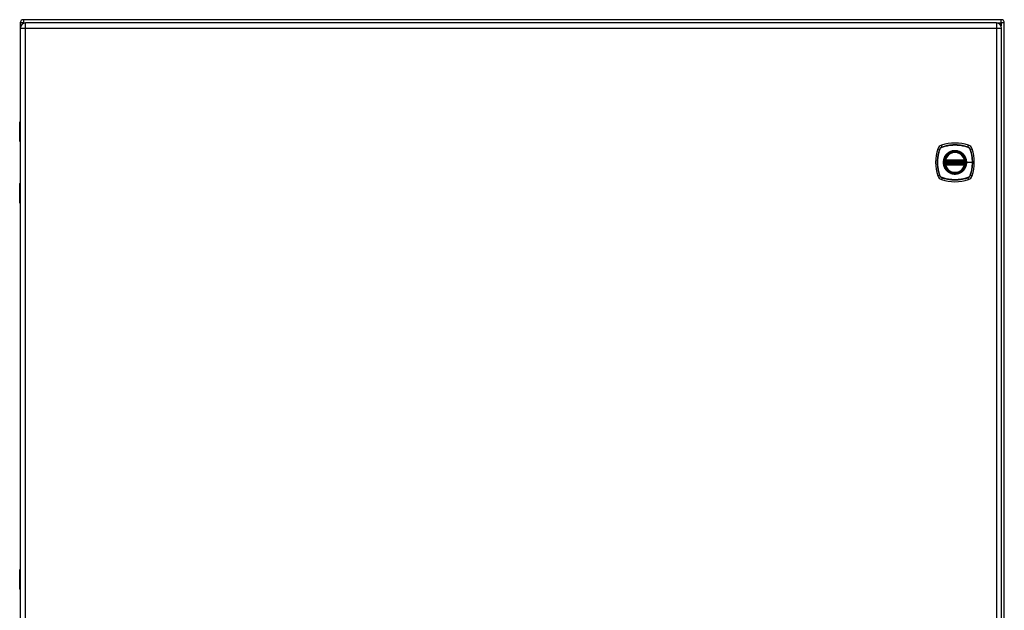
# Model space of a CAD drawing. Header units: inches. Extents: x 13 to 194, y 15 to 125.
# Tile 13 of 18: x 89 to 121, y 71 to 90. Entities that reach past the tile are written whole.
import ezdxf

# ---------------------------------------------------------------- set-up
doc = ezdxf.new("R2010")
doc.units = ezdxf.units.IN
doc.header["$LTSCALE"] = 12.41934
doc.header["$MEASUREMENT"] = 0
doc.layers.add('Visible Edges(ANSI)', color=7, linetype='Continuous', lineweight=25)
doc.layers.add('Visible Tangent Edges(ANSI)', color=7, linetype='Continuous', lineweight=25)

msp = doc.modelspace()

# ---------------------------------------------------------------- linework, layer by layer
at = {"layer": 'Visible Edges(ANSI)'}
for p, q in [((89.206, 89.789), (89.206, 86.603)), ((89.208, 89.618), (89.208, 51.931)), ((120.967, 89.894), (89.312, 89.894)), ((120.815, 89.789), (89.379, 89.789)), ((120.986, 51.931), (120.986, 89.618)), ((121.072, 51.761), (121.072, 89.789)), ((89.187, 85.961), (89.187, 86.582)), ((89.208, 85.944), (89.204, 85.944)), ((89.206, 85.944), (89.206, 84.606)), ((119.159, 85.317), (119.789, 85.317)), ((119.789, 85.233), (119.159, 85.233)), ((119.163, 85.338), (119.785, 85.338)), ((119.785, 85.212), (119.163, 85.212)), ((89.187, 83.968), (89.187, 84.589)), ((89.204, 84.606), (89.208, 84.606)), ((89.206, 83.947), (89.206, 72.102)), ((89.187, 71.461), (89.187, 72.082)), ((89.208, 71.444), (89.204, 71.444)), ((89.206, 71.444), (89.206, 70.106))]:
    msp.add_line(p, q, dxfattribs=at)
at = {"layer": 'Visible Edges(ANSI)', "flags": 128}
for points in [[(119.146, 85.332), (119.146, 85.332), (119.146, 85.331), (119.146, 85.331), (119.146, 85.331), (119.146, 85.33), (119.146, 85.33), (119.146, 85.329), (119.146, 85.328), (119.146, 85.327), (119.145, 85.326), (119.145, 85.325), (119.145, 85.324), (119.145, 85.323), (119.145, 85.321), (119.144, 85.32), (119.144, 85.319), (119.144, 85.317), (119.144, 85.315), (119.144, 85.314), (119.144, 85.312), (119.143, 85.311), (119.143, 85.309), (119.143, 85.307), (119.143, 85.306)], [(119.143, 85.245), (119.143, 85.243), (119.143, 85.241), (119.143, 85.24), (119.144, 85.238), (119.144, 85.236), (119.144, 85.235), (119.144, 85.233), (119.144, 85.232), (119.144, 85.23), (119.145, 85.229), (119.145, 85.228), (119.145, 85.226), (119.145, 85.225), (119.145, 85.224), (119.146, 85.223), (119.146, 85.222), (119.146, 85.221), (119.146, 85.221), (119.146, 85.22), (119.146, 85.22), (119.146, 85.219), (119.146, 85.219), (119.146, 85.219), (119.146, 85.219)], [(119.805, 85.306), (119.805, 85.307), (119.805, 85.309), (119.804, 85.311), (119.804, 85.312), (119.804, 85.314), (119.804, 85.315), (119.804, 85.317), (119.803, 85.319), (119.803, 85.32), (119.803, 85.321), (119.803, 85.323), (119.803, 85.324), (119.803, 85.325), (119.802, 85.326), (119.802, 85.327), (119.802, 85.328), (119.802, 85.329), (119.802, 85.33), (119.802, 85.33), (119.802, 85.331), (119.802, 85.331), (119.802, 85.331), (119.802, 85.332), (119.802, 85.332)], [(119.802, 85.219), (119.802, 85.219), (119.802, 85.219), (119.802, 85.219), (119.802, 85.22), (119.802, 85.22), (119.802, 85.221), (119.802, 85.221), (119.802, 85.222), (119.802, 85.223), (119.802, 85.224), (119.803, 85.225), (119.803, 85.226), (119.803, 85.228), (119.803, 85.229), (119.803, 85.23), (119.803, 85.232), (119.804, 85.233), (119.804, 85.235), (119.804, 85.236), (119.804, 85.238), (119.804, 85.24), (119.805, 85.241), (119.805, 85.243), (119.805, 85.245)]]:
    msp.add_lwpolyline(points, dxfattribs=at)
at = {"layer": 'Visible Edges(ANSI)'}
for radius in [0.34, 0.335]:
    msp.add_circle((119.474, 85.275), radius, dxfattribs=at)
for centre, radius, start, end in [((89.312, 89.789), 0.105, 90, 180), ((89.379, 89.618), 0.171, 90, 180), ((120.815, 89.618), 0.171, 0, 90), ((120.967, 89.789), 0.105, 0, 90), ((89.208, 86.582), 0.0209, 90.5386, 180), ((89.204, 85.961), 0.0167, 180, 270), ((119.097, 85.652), 0.188, 108.7722, 161.2278), ((119.474, 84.543), 1.359, 71.2278, 108.7722), ((119.851, 85.652), 0.188, 18.7722, 71.2278), ((120.206, 85.275), 1.359, 161.2278, 198.7722), ((119.474, 85.275), 0.332, 13.6344, 166.3656), ((118.742, 85.275), 1.359, 341.2278, 18.7722), ((119.474, 85.275), 0.332, 174.7499, 185.2501), ((119.474, 85.275), 0.332, 166.3656, 170.216), ((119.159, 85.329), 0.0125, 170.216, 270), ((119.159, 85.221), 0.0125, 90, 189.784), ((119.474, 85.275), 0.332, 189.784, 193.6344), ((119.163, 85.351), 0.0125, 166.3656, 270), ((119.163, 85.2), 0.0125, 90, 193.6344), ((119.474, 85.275), 0.332, 193.6344, 346.3656), ((119.785, 85.351), 0.0125, 270, 13.6344), ((119.785, 85.2), 0.0125, 346.3656, 90), ((119.789, 85.329), 0.0125, 270, 9.784), ((119.789, 85.221), 0.0125, 350.216, 90), ((119.474, 85.275), 0.332, 9.784, 13.6344), ((119.474, 85.275), 0.332, 346.3656, 350.216), ((119.474, 85.275), 0.332, 354.7499, 5.2501), ((119.097, 84.898), 0.188, 198.7722, 251.2278), ((119.851, 84.898), 0.188, 288.7722, 341.2278), ((89.204, 84.589), 0.0167, 90, 180), ((119.474, 86.007), 1.359, 251.2278, 288.7722), ((89.208, 83.968), 0.0209, 180, 269.4614), ((89.208, 72.082), 0.0209, 90.5386, 180), ((89.204, 71.461), 0.0167, 180, 270)]:
    msp.add_arc(centre, radius, start, end, dxfattribs=at)
at = {"layer": 'Visible Tangent Edges(ANSI)'}
for p, q in [((89.312, 89.789), (89.206, 89.789)), ((89.208, 89.618), (89.379, 89.618)), ((89.312, 89.894), (89.312, 89.789)), ((89.312, 89.789), (89.366, 89.789)), ((89.312, 89.775), (89.312, 89.789)), ((89.379, 89.618), (89.379, 89.789)), ((89.379, 89.618), (120.815, 89.618)), ((89.379, 51.931), (89.379, 89.618)), ((120.815, 89.789), (120.815, 89.618)), ((120.815, 89.618), (120.986, 89.618)), ((120.815, 89.618), (120.815, 51.931)), ((120.829, 89.789), (120.967, 89.789)), ((120.967, 89.789), (120.967, 89.894)), ((120.967, 89.789), (120.967, 89.698)), ((121.072, 89.789), (120.967, 89.789)), ((89.208, 86.582), (89.187, 86.582)), ((89.187, 85.961), (89.208, 85.961)), ((119.056, 85.772), (119.037, 85.83)), ((119.057, 85.77), (119.058, 85.77)), ((119.89, 85.77), (119.891, 85.77)), ((119.891, 85.772), (119.911, 85.83)), ((118.919, 85.712), (118.977, 85.693)), ((118.979, 85.691), (118.979, 85.692)), ((119.968, 85.692), (119.969, 85.691)), ((119.971, 85.693), (120.029, 85.712)), ((119.155, 85.304), (119.143, 85.306)), ((119.155, 85.246), (119.143, 85.245)), ((119.153, 85.331), (119.146, 85.332)), ((119.146, 85.219), (119.153, 85.22)), ((119.151, 85.353), (119.163, 85.351)), ((119.163, 85.2), (119.151, 85.197)), ((119.155, 85.304), (119.792, 85.304)), ((119.792, 85.246), (119.155, 85.246)), ((119.159, 85.317), (119.159, 85.328)), ((119.159, 85.223), (119.159, 85.233)), ((119.163, 85.338), (119.163, 85.351)), ((119.785, 85.351), (119.163, 85.351)), ((119.163, 85.327), (119.163, 85.338)), ((119.163, 85.327), (119.785, 85.327)), ((119.163, 85.212), (119.163, 85.223)), ((119.785, 85.223), (119.163, 85.223)), ((119.163, 85.2), (119.163, 85.212)), ((119.163, 85.2), (119.785, 85.2)), ((119.785, 85.351), (119.797, 85.353)), ((119.785, 85.351), (119.785, 85.338)), ((119.785, 85.338), (119.785, 85.327)), ((119.785, 85.223), (119.785, 85.212)), ((119.785, 85.212), (119.785, 85.2)), ((119.797, 85.197), (119.785, 85.2)), ((119.789, 85.328), (119.789, 85.317)), ((119.789, 85.233), (119.789, 85.223)), ((119.805, 85.306), (119.792, 85.304)), ((119.805, 85.245), (119.792, 85.246)), ((119.802, 85.332), (119.795, 85.331)), ((119.795, 85.22), (119.802, 85.219)), ((119.848, 85.275), (119.853, 85.275)), ((120.038, 85.275), (119.853, 85.275)), ((118.977, 84.858), (118.919, 84.838)), ((118.979, 84.858), (118.979, 84.859)), ((119.969, 84.859), (119.968, 84.858)), ((119.971, 84.858), (120.029, 84.838)), ((89.208, 84.589), (89.187, 84.589)), ((119.056, 84.778), (119.037, 84.72)), ((119.058, 84.78), (119.057, 84.781)), ((119.891, 84.781), (119.89, 84.78)), ((119.891, 84.778), (119.911, 84.72)), ((89.187, 83.968), (89.208, 83.968)), ((89.208, 72.082), (89.187, 72.082)), ((89.187, 71.461), (89.208, 71.461))]:
    msp.add_line(p, q, dxfattribs=at)
at = {"layer": 'Visible Tangent Edges(ANSI)', "flags": 128}
for points in [[(89.208, 86.353), (89.206, 86.353), (89.205, 86.351), (89.203, 86.35), (89.202, 86.348), (89.201, 86.345), (89.199, 86.342), (89.199, 86.339), (89.198, 86.336), (89.197, 86.332), (89.197, 86.328), (89.197, 86.325), (89.197, 86.321), (89.197, 86.317), (89.197, 86.313), (89.197, 86.309), (89.198, 86.305), (89.199, 86.302), (89.199, 86.299), (89.201, 86.296), (89.202, 86.293), (89.203, 86.291), (89.205, 86.29), (89.206, 86.289), (89.208, 86.288)], [(89.208, 86.309), (89.208, 86.31), (89.208, 86.31), (89.207, 86.311), (89.207, 86.312), (89.207, 86.313), (89.207, 86.314), (89.207, 86.315), (89.207, 86.316), (89.207, 86.317), (89.207, 86.318), (89.207, 86.32), (89.207, 86.321), (89.207, 86.322), (89.207, 86.323), (89.207, 86.324), (89.207, 86.325), (89.207, 86.326), (89.207, 86.327), (89.207, 86.328), (89.207, 86.329), (89.207, 86.33), (89.208, 86.331), (89.208, 86.332), (89.208, 86.333)], [(119.056, 85.772), (119.052, 85.77), (119.047, 85.768), (119.043, 85.766), (119.039, 85.764), (119.034, 85.762), (119.03, 85.759), (119.026, 85.757), (119.022, 85.754), (119.018, 85.751), (119.015, 85.748), (119.011, 85.745), (119.007, 85.742), (119.004, 85.738), (119.001, 85.734), (118.998, 85.731), (118.995, 85.727), (118.992, 85.723), (118.99, 85.719), (118.987, 85.715), (118.985, 85.71), (118.983, 85.706), (118.981, 85.702), (118.979, 85.697), (118.977, 85.693)], [(118.979, 85.692), (118.981, 85.696), (118.983, 85.701), (118.985, 85.705), (118.987, 85.709), (118.989, 85.713), (118.992, 85.718), (118.994, 85.721), (118.997, 85.725), (119, 85.729), (119.003, 85.733), (119.006, 85.736), (119.009, 85.74), (119.013, 85.743), (119.016, 85.746), (119.02, 85.749), (119.024, 85.752), (119.028, 85.755), (119.031, 85.757), (119.036, 85.76), (119.04, 85.762), (119.044, 85.764), (119.048, 85.766), (119.053, 85.768), (119.057, 85.77)], [(119.891, 85.772), (119.858, 85.783), (119.824, 85.793), (119.789, 85.802), (119.755, 85.81), (119.72, 85.817), (119.685, 85.823), (119.65, 85.828), (119.615, 85.833), (119.579, 85.836), (119.544, 85.838), (119.508, 85.84), (119.473, 85.84), (119.438, 85.84), (119.402, 85.838), (119.367, 85.836), (119.332, 85.833), (119.297, 85.828), (119.262, 85.823), (119.227, 85.817), (119.192, 85.81), (119.158, 85.802), (119.124, 85.793), (119.09, 85.783), (119.056, 85.772)], [(119.058, 85.77), (119.091, 85.781), (119.125, 85.791), (119.159, 85.8), (119.193, 85.808), (119.228, 85.815), (119.262, 85.821), (119.297, 85.827), (119.332, 85.831), (119.367, 85.835), (119.403, 85.837), (119.438, 85.838), (119.473, 85.839), (119.508, 85.838), (119.544, 85.837), (119.579, 85.835), (119.614, 85.831), (119.649, 85.827), (119.685, 85.822), (119.719, 85.815), (119.754, 85.808), (119.789, 85.8), (119.823, 85.791), (119.857, 85.781), (119.89, 85.77)], [(119.971, 85.693), (119.969, 85.697), (119.967, 85.702), (119.965, 85.706), (119.963, 85.71), (119.961, 85.715), (119.958, 85.719), (119.956, 85.723), (119.953, 85.727), (119.95, 85.731), (119.947, 85.734), (119.944, 85.738), (119.94, 85.742), (119.937, 85.745), (119.933, 85.748), (119.929, 85.751), (119.926, 85.754), (119.922, 85.757), (119.918, 85.759), (119.913, 85.762), (119.909, 85.764), (119.905, 85.766), (119.9, 85.768), (119.896, 85.77), (119.891, 85.772)], [(119.891, 85.77), (119.895, 85.768), (119.9, 85.766), (119.904, 85.764), (119.908, 85.762), (119.912, 85.76), (119.916, 85.757), (119.92, 85.755), (119.924, 85.752), (119.928, 85.749), (119.932, 85.746), (119.935, 85.743), (119.938, 85.74), (119.942, 85.736), (119.945, 85.733), (119.948, 85.729), (119.951, 85.725), (119.954, 85.721), (119.956, 85.718), (119.959, 85.713), (119.961, 85.709), (119.963, 85.705), (119.965, 85.701), (119.967, 85.696), (119.968, 85.692)], [(118.977, 85.693), (118.966, 85.659), (118.956, 85.625), (118.947, 85.591), (118.939, 85.556), (118.932, 85.521), (118.926, 85.486), (118.921, 85.451), (118.916, 85.416), (118.913, 85.38), (118.911, 85.345), (118.909, 85.31), (118.909, 85.274), (118.909, 85.239), (118.911, 85.204), (118.913, 85.168), (118.916, 85.133), (118.921, 85.098), (118.926, 85.063), (118.932, 85.028), (118.939, 84.994), (118.947, 84.959), (118.956, 84.925), (118.966, 84.891), (118.977, 84.858)], [(118.979, 84.859), (118.968, 84.892), (118.958, 84.926), (118.949, 84.96), (118.941, 84.994), (118.934, 85.029), (118.928, 85.064), (118.922, 85.098), (118.918, 85.133), (118.914, 85.169), (118.912, 85.204), (118.911, 85.239), (118.91, 85.274), (118.911, 85.31), (118.912, 85.345), (118.914, 85.38), (118.918, 85.416), (118.922, 85.451), (118.927, 85.486), (118.934, 85.521), (118.941, 85.555), (118.949, 85.59), (118.958, 85.624), (118.968, 85.658), (118.979, 85.691)], [(119.182, 85.517), (119.169, 85.5), (119.156, 85.482), (119.145, 85.463), (119.135, 85.444), (119.125, 85.424), (119.117, 85.404), (119.111, 85.383), (119.105, 85.362), (119.1, 85.34), (119.097, 85.319), (119.095, 85.297), (119.095, 85.275), (119.095, 85.253), (119.097, 85.231), (119.101, 85.21), (119.105, 85.188), (119.111, 85.167), (119.117, 85.146), (119.126, 85.126), (119.135, 85.106), (119.145, 85.087), (119.156, 85.068), (119.169, 85.051), (119.182, 85.033)], [(119.848, 85.275), (119.835, 85.178), (119.798, 85.088), (119.738, 85.01), (119.661, 84.951), (119.571, 84.914), (119.473, 84.901), (119.377, 84.914), (119.286, 84.951), (119.209, 85.011), (119.15, 85.088), (119.113, 85.178), (119.1, 85.275), (119.113, 85.372), (119.15, 85.463), (119.209, 85.54), (119.287, 85.599), (119.377, 85.636), (119.474, 85.649), (119.571, 85.636), (119.661, 85.599), (119.739, 85.54), (119.798, 85.462), (119.835, 85.372), (119.848, 85.275)], [(119.232, 85.567), (119.23, 85.565), (119.228, 85.563), (119.225, 85.561), (119.223, 85.559), (119.221, 85.557), (119.219, 85.555), (119.217, 85.553), (119.215, 85.551), (119.212, 85.549), (119.21, 85.547), (119.208, 85.545), (119.206, 85.543), (119.204, 85.541), (119.202, 85.539), (119.2, 85.537), (119.198, 85.534), (119.196, 85.532), (119.194, 85.53), (119.192, 85.528), (119.19, 85.526), (119.188, 85.524), (119.186, 85.521), (119.184, 85.519), (119.182, 85.517)], [(119.716, 85.567), (119.698, 85.58), (119.681, 85.593), (119.662, 85.604), (119.643, 85.614), (119.623, 85.624), (119.602, 85.632), (119.582, 85.638), (119.561, 85.644), (119.539, 85.648), (119.518, 85.652), (119.496, 85.654), (119.474, 85.654), (119.452, 85.654), (119.43, 85.652), (119.408, 85.648), (119.387, 85.644), (119.366, 85.638), (119.345, 85.632), (119.325, 85.623), (119.305, 85.614), (119.286, 85.604), (119.267, 85.593), (119.249, 85.58), (119.232, 85.567)], [(119.766, 85.517), (119.764, 85.519), (119.762, 85.521), (119.76, 85.524), (119.758, 85.526), (119.756, 85.528), (119.754, 85.53), (119.752, 85.532), (119.75, 85.534), (119.748, 85.537), (119.746, 85.539), (119.744, 85.541), (119.742, 85.543), (119.74, 85.545), (119.738, 85.547), (119.735, 85.549), (119.733, 85.551), (119.731, 85.553), (119.729, 85.555), (119.727, 85.557), (119.725, 85.559), (119.722, 85.561), (119.72, 85.563), (119.718, 85.565), (119.716, 85.567)], [(119.853, 85.275), (119.853, 85.286), (119.852, 85.297), (119.852, 85.308), (119.85, 85.319), (119.849, 85.33), (119.847, 85.34), (119.845, 85.351), (119.843, 85.362), (119.84, 85.372), (119.837, 85.383), (119.834, 85.393), (119.83, 85.404), (119.827, 85.414), (119.822, 85.424), (119.818, 85.434), (119.813, 85.444), (119.808, 85.454), (119.803, 85.463), (119.797, 85.473), (119.791, 85.482), (119.785, 85.491), (119.779, 85.5), (119.772, 85.508), (119.766, 85.517)], [(119.969, 85.691), (119.974, 85.675), (119.979, 85.658), (119.985, 85.641), (119.989, 85.624), (119.994, 85.607), (119.999, 85.59), (120.003, 85.573), (120.007, 85.556), (120.01, 85.538), (120.014, 85.521), (120.017, 85.504), (120.02, 85.486), (120.023, 85.469), (120.026, 85.451), (120.028, 85.434), (120.03, 85.416), (120.032, 85.399), (120.033, 85.381), (120.035, 85.363), (120.036, 85.346), (120.037, 85.328), (120.037, 85.31), (120.038, 85.293), (120.038, 85.275)], [(119.971, 84.858), (119.981, 84.891), (119.991, 84.925), (120, 84.959), (120.009, 84.994), (120.016, 85.029), (120.022, 85.064), (120.027, 85.099), (120.032, 85.134), (120.035, 85.17), (120.037, 85.205), (120.039, 85.24), (120.039, 85.276), (120.039, 85.311), (120.037, 85.346), (120.035, 85.382), (120.031, 85.417), (120.027, 85.452), (120.022, 85.487), (120.016, 85.522), (120.008, 85.557), (120, 85.591), (119.991, 85.625), (119.981, 85.659), (119.971, 85.693)], [(119.151, 85.353), (119.151, 85.352), (119.15, 85.351), (119.15, 85.35), (119.15, 85.349), (119.15, 85.348), (119.15, 85.347), (119.15, 85.346), (119.15, 85.345), (119.15, 85.344), (119.15, 85.343), (119.15, 85.342), (119.15, 85.341), (119.15, 85.34), (119.15, 85.339), (119.15, 85.338), (119.15, 85.338), (119.15, 85.337), (119.151, 85.336), (119.151, 85.335), (119.151, 85.334), (119.151, 85.333), (119.152, 85.332), (119.152, 85.331), (119.153, 85.331)], [(119.153, 85.22), (119.152, 85.219), (119.152, 85.218), (119.151, 85.217), (119.151, 85.216), (119.151, 85.216), (119.151, 85.215), (119.15, 85.214), (119.15, 85.213), (119.15, 85.212), (119.15, 85.211), (119.15, 85.21), (119.15, 85.209), (119.15, 85.208), (119.15, 85.207), (119.15, 85.206), (119.15, 85.205), (119.15, 85.204), (119.15, 85.203), (119.15, 85.202), (119.15, 85.201), (119.15, 85.2), (119.15, 85.199), (119.151, 85.198), (119.151, 85.197)], [(119.153, 85.331), (119.153, 85.33), (119.153, 85.33), (119.153, 85.33), (119.153, 85.33), (119.154, 85.33), (119.154, 85.33), (119.154, 85.329), (119.154, 85.329), (119.155, 85.329), (119.155, 85.329), (119.155, 85.329), (119.155, 85.329), (119.156, 85.329), (119.156, 85.328), (119.156, 85.328), (119.156, 85.328), (119.157, 85.328), (119.157, 85.328), (119.157, 85.328), (119.158, 85.328), (119.158, 85.328), (119.158, 85.328), (119.158, 85.328), (119.159, 85.328)], [(119.159, 85.223), (119.158, 85.223), (119.158, 85.222), (119.158, 85.222), (119.158, 85.222), (119.157, 85.222), (119.157, 85.222), (119.157, 85.222), (119.156, 85.222), (119.156, 85.222), (119.156, 85.222), (119.156, 85.222), (119.155, 85.222), (119.155, 85.221), (119.155, 85.221), (119.155, 85.221), (119.154, 85.221), (119.154, 85.221), (119.154, 85.221), (119.154, 85.221), (119.153, 85.22), (119.153, 85.22), (119.153, 85.22), (119.153, 85.22), (119.153, 85.22)], [(119.155, 85.304), (119.155, 85.305), (119.156, 85.306), (119.156, 85.307), (119.156, 85.308), (119.156, 85.308), (119.156, 85.309), (119.157, 85.31), (119.157, 85.311), (119.157, 85.311), (119.157, 85.312), (119.157, 85.313), (119.157, 85.313), (119.158, 85.314), (119.158, 85.314), (119.158, 85.315), (119.158, 85.315), (119.158, 85.316), (119.158, 85.316), (119.158, 85.316), (119.158, 85.316), (119.159, 85.317), (119.159, 85.317), (119.159, 85.317), (119.159, 85.317)], [(119.159, 85.233), (119.159, 85.233), (119.159, 85.233), (119.159, 85.234), (119.158, 85.234), (119.158, 85.234), (119.158, 85.234), (119.158, 85.235), (119.158, 85.235), (119.158, 85.235), (119.158, 85.236), (119.158, 85.236), (119.157, 85.237), (119.157, 85.238), (119.157, 85.238), (119.157, 85.239), (119.157, 85.24), (119.157, 85.24), (119.156, 85.241), (119.156, 85.242), (119.156, 85.243), (119.156, 85.243), (119.156, 85.244), (119.155, 85.245), (119.155, 85.246)], [(119.159, 85.328), (119.159, 85.328), (119.159, 85.328), (119.159, 85.328), (119.159, 85.328), (119.16, 85.328), (119.16, 85.328), (119.16, 85.328), (119.16, 85.328), (119.16, 85.328), (119.16, 85.328), (119.161, 85.328), (119.161, 85.327), (119.161, 85.327), (119.161, 85.327), (119.161, 85.327), (119.162, 85.327), (119.162, 85.327), (119.162, 85.327), (119.162, 85.327), (119.162, 85.327), (119.162, 85.327), (119.163, 85.327), (119.163, 85.327), (119.163, 85.327)], [(119.163, 85.223), (119.163, 85.223), (119.163, 85.223), (119.162, 85.223), (119.162, 85.223), (119.162, 85.223), (119.162, 85.223), (119.162, 85.223), (119.162, 85.223), (119.161, 85.223), (119.161, 85.223), (119.161, 85.223), (119.161, 85.223), (119.161, 85.223), (119.16, 85.223), (119.16, 85.223), (119.16, 85.223), (119.16, 85.223), (119.16, 85.223), (119.16, 85.223), (119.159, 85.223), (119.159, 85.223), (119.159, 85.223), (119.159, 85.223), (119.159, 85.223)], [(119.766, 85.033), (119.772, 85.042), (119.779, 85.051), (119.785, 85.06), (119.792, 85.069), (119.797, 85.078), (119.803, 85.087), (119.808, 85.097), (119.813, 85.107), (119.818, 85.116), (119.822, 85.126), (119.827, 85.136), (119.83, 85.147), (119.834, 85.157), (119.837, 85.167), (119.84, 85.178), (119.843, 85.188), (119.845, 85.199), (119.847, 85.21), (119.849, 85.221), (119.85, 85.232), (119.852, 85.242), (119.852, 85.253), (119.853, 85.264), (119.853, 85.275)], [(119.785, 85.327), (119.785, 85.327), (119.785, 85.327), (119.785, 85.327), (119.786, 85.327), (119.786, 85.327), (119.786, 85.327), (119.786, 85.327), (119.786, 85.327), (119.786, 85.327), (119.787, 85.327), (119.787, 85.327), (119.787, 85.327), (119.787, 85.328), (119.787, 85.328), (119.788, 85.328), (119.788, 85.328), (119.788, 85.328), (119.788, 85.328), (119.788, 85.328), (119.788, 85.328), (119.789, 85.328), (119.789, 85.328), (119.789, 85.328), (119.789, 85.328)], [(119.789, 85.223), (119.789, 85.223), (119.789, 85.223), (119.789, 85.223), (119.788, 85.223), (119.788, 85.223), (119.788, 85.223), (119.788, 85.223), (119.788, 85.223), (119.788, 85.223), (119.787, 85.223), (119.787, 85.223), (119.787, 85.223), (119.787, 85.223), (119.787, 85.223), (119.786, 85.223), (119.786, 85.223), (119.786, 85.223), (119.786, 85.223), (119.786, 85.223), (119.786, 85.223), (119.785, 85.223), (119.785, 85.223), (119.785, 85.223), (119.785, 85.223)], [(119.789, 85.328), (119.789, 85.328), (119.79, 85.328), (119.79, 85.328), (119.79, 85.328), (119.791, 85.328), (119.791, 85.328), (119.791, 85.328), (119.791, 85.328), (119.792, 85.328), (119.792, 85.328), (119.792, 85.329), (119.792, 85.329), (119.793, 85.329), (119.793, 85.329), (119.793, 85.329), (119.793, 85.329), (119.794, 85.329), (119.794, 85.33), (119.794, 85.33), (119.794, 85.33), (119.795, 85.33), (119.795, 85.33), (119.795, 85.33), (119.795, 85.331)], [(119.789, 85.317), (119.789, 85.317), (119.789, 85.317), (119.789, 85.317), (119.789, 85.316), (119.789, 85.316), (119.789, 85.316), (119.79, 85.316), (119.79, 85.315), (119.79, 85.315), (119.79, 85.314), (119.79, 85.314), (119.79, 85.313), (119.791, 85.313), (119.791, 85.312), (119.791, 85.311), (119.791, 85.311), (119.791, 85.31), (119.791, 85.309), (119.792, 85.308), (119.792, 85.308), (119.792, 85.307), (119.792, 85.306), (119.792, 85.305), (119.792, 85.304)], [(119.792, 85.246), (119.792, 85.245), (119.792, 85.244), (119.792, 85.243), (119.792, 85.243), (119.792, 85.242), (119.791, 85.241), (119.791, 85.24), (119.791, 85.24), (119.791, 85.239), (119.791, 85.238), (119.791, 85.238), (119.79, 85.237), (119.79, 85.236), (119.79, 85.236), (119.79, 85.235), (119.79, 85.235), (119.79, 85.235), (119.789, 85.234), (119.789, 85.234), (119.789, 85.234), (119.789, 85.234), (119.789, 85.233), (119.789, 85.233), (119.789, 85.233)], [(119.795, 85.22), (119.795, 85.22), (119.795, 85.22), (119.795, 85.22), (119.794, 85.22), (119.794, 85.221), (119.794, 85.221), (119.794, 85.221), (119.793, 85.221), (119.793, 85.221), (119.793, 85.221), (119.793, 85.221), (119.792, 85.222), (119.792, 85.222), (119.792, 85.222), (119.792, 85.222), (119.791, 85.222), (119.791, 85.222), (119.791, 85.222), (119.791, 85.222), (119.79, 85.222), (119.79, 85.222), (119.79, 85.222), (119.789, 85.223), (119.789, 85.223)], [(119.795, 85.331), (119.796, 85.331), (119.796, 85.332), (119.796, 85.333), (119.797, 85.334), (119.797, 85.335), (119.797, 85.336), (119.797, 85.337), (119.798, 85.338), (119.798, 85.338), (119.798, 85.339), (119.798, 85.34), (119.798, 85.341), (119.798, 85.342), (119.798, 85.343), (119.798, 85.344), (119.798, 85.345), (119.798, 85.346), (119.798, 85.347), (119.798, 85.348), (119.798, 85.349), (119.798, 85.35), (119.797, 85.351), (119.797, 85.352), (119.797, 85.353)], [(119.797, 85.197), (119.797, 85.198), (119.797, 85.199), (119.798, 85.2), (119.798, 85.201), (119.798, 85.202), (119.798, 85.203), (119.798, 85.204), (119.798, 85.205), (119.798, 85.206), (119.798, 85.207), (119.798, 85.208), (119.798, 85.209), (119.798, 85.21), (119.798, 85.211), (119.798, 85.212), (119.798, 85.213), (119.797, 85.214), (119.797, 85.215), (119.797, 85.216), (119.797, 85.216), (119.796, 85.217), (119.796, 85.218), (119.796, 85.219), (119.795, 85.22)], [(120.038, 85.275), (120.038, 85.258), (120.037, 85.24), (120.037, 85.222), (120.036, 85.205), (120.035, 85.187), (120.033, 85.169), (120.032, 85.152), (120.03, 85.134), (120.028, 85.117), (120.026, 85.099), (120.023, 85.082), (120.02, 85.064), (120.017, 85.047), (120.014, 85.029), (120.01, 85.012), (120.007, 84.995), (120.003, 84.977), (119.999, 84.96), (119.994, 84.943), (119.989, 84.926), (119.985, 84.909), (119.979, 84.892), (119.974, 84.876), (119.969, 84.859)], [(118.977, 84.858), (118.979, 84.853), (118.981, 84.849), (118.983, 84.844), (118.985, 84.84), (118.987, 84.836), (118.99, 84.831), (118.992, 84.827), (118.995, 84.823), (118.998, 84.82), (119.001, 84.816), (119.004, 84.812), (119.007, 84.809), (119.011, 84.805), (119.015, 84.802), (119.018, 84.799), (119.022, 84.796), (119.026, 84.793), (119.03, 84.791), (119.034, 84.788), (119.039, 84.786), (119.043, 84.784), (119.047, 84.782), (119.052, 84.78), (119.056, 84.778)], [(119.057, 84.781), (119.053, 84.782), (119.048, 84.784), (119.044, 84.786), (119.04, 84.788), (119.036, 84.79), (119.031, 84.793), (119.028, 84.795), (119.024, 84.798), (119.02, 84.801), (119.016, 84.804), (119.013, 84.807), (119.009, 84.811), (119.006, 84.814), (119.003, 84.817), (119, 84.821), (118.997, 84.825), (118.994, 84.829), (118.992, 84.833), (118.989, 84.837), (118.987, 84.841), (118.985, 84.845), (118.983, 84.849), (118.981, 84.854), (118.979, 84.858)], [(119.182, 85.033), (119.184, 85.031), (119.186, 85.029), (119.188, 85.027), (119.19, 85.024), (119.192, 85.022), (119.194, 85.02), (119.196, 85.018), (119.198, 85.016), (119.2, 85.014), (119.202, 85.011), (119.204, 85.009), (119.206, 85.007), (119.208, 85.005), (119.21, 85.003), (119.212, 85.001), (119.214, 84.999), (119.217, 84.997), (119.219, 84.995), (119.221, 84.993), (119.223, 84.991), (119.225, 84.989), (119.228, 84.987), (119.23, 84.985), (119.232, 84.983)], [(119.232, 84.983), (119.249, 84.97), (119.267, 84.958), (119.286, 84.946), (119.305, 84.936), (119.325, 84.927), (119.345, 84.919), (119.366, 84.912), (119.387, 84.906), (119.409, 84.902), (119.43, 84.899), (119.452, 84.897), (119.474, 84.896), (119.496, 84.897), (119.518, 84.899), (119.539, 84.902), (119.561, 84.906), (119.582, 84.912), (119.603, 84.919), (119.623, 84.927), (119.643, 84.936), (119.662, 84.946), (119.681, 84.958), (119.699, 84.97), (119.716, 84.983)], [(119.716, 84.983), (119.718, 84.985), (119.72, 84.987), (119.722, 84.989), (119.725, 84.991), (119.727, 84.993), (119.729, 84.995), (119.731, 84.997), (119.733, 84.999), (119.735, 85.001), (119.738, 85.003), (119.74, 85.005), (119.742, 85.007), (119.744, 85.009), (119.746, 85.011), (119.748, 85.014), (119.75, 85.016), (119.752, 85.018), (119.754, 85.02), (119.756, 85.022), (119.758, 85.024), (119.76, 85.027), (119.762, 85.029), (119.764, 85.031), (119.766, 85.033)], [(119.968, 84.858), (119.967, 84.854), (119.965, 84.849), (119.963, 84.845), (119.961, 84.841), (119.959, 84.837), (119.956, 84.833), (119.954, 84.829), (119.951, 84.825), (119.948, 84.821), (119.945, 84.817), (119.942, 84.814), (119.938, 84.811), (119.935, 84.807), (119.932, 84.804), (119.928, 84.801), (119.924, 84.798), (119.92, 84.795), (119.916, 84.793), (119.912, 84.79), (119.908, 84.788), (119.904, 84.786), (119.9, 84.784), (119.895, 84.782), (119.891, 84.781)], [(119.891, 84.778), (119.896, 84.78), (119.9, 84.782), (119.905, 84.784), (119.909, 84.786), (119.913, 84.788), (119.918, 84.791), (119.922, 84.793), (119.926, 84.796), (119.929, 84.799), (119.933, 84.802), (119.937, 84.805), (119.94, 84.809), (119.944, 84.812), (119.947, 84.816), (119.95, 84.82), (119.953, 84.823), (119.956, 84.827), (119.958, 84.831), (119.961, 84.836), (119.963, 84.84), (119.965, 84.844), (119.967, 84.849), (119.969, 84.853), (119.971, 84.858)], [(119.056, 84.778), (119.09, 84.768), (119.124, 84.758), (119.158, 84.749), (119.193, 84.74), (119.228, 84.733), (119.263, 84.727), (119.298, 84.722), (119.333, 84.717), (119.369, 84.714), (119.404, 84.712), (119.439, 84.71), (119.475, 84.71), (119.51, 84.71), (119.545, 84.712), (119.581, 84.714), (119.616, 84.718), (119.651, 84.722), (119.686, 84.727), (119.721, 84.733), (119.755, 84.741), (119.79, 84.749), (119.824, 84.758), (119.858, 84.768), (119.891, 84.778)], [(119.89, 84.78), (119.857, 84.77), (119.823, 84.76), (119.789, 84.75), (119.755, 84.742), (119.72, 84.735), (119.685, 84.729), (119.651, 84.723), (119.616, 84.719), (119.58, 84.716), (119.545, 84.713), (119.51, 84.712), (119.475, 84.711), (119.439, 84.712), (119.404, 84.713), (119.369, 84.716), (119.333, 84.719), (119.298, 84.723), (119.263, 84.729), (119.228, 84.735), (119.194, 84.742), (119.159, 84.75), (119.125, 84.76), (119.091, 84.77), (119.058, 84.78)], [(89.208, 84.263), (89.206, 84.262), (89.205, 84.26), (89.203, 84.259), (89.202, 84.257), (89.201, 84.254), (89.199, 84.252), (89.199, 84.248), (89.198, 84.245), (89.197, 84.241), (89.197, 84.238), (89.197, 84.234), (89.197, 84.23), (89.197, 84.226), (89.197, 84.222), (89.197, 84.218), (89.198, 84.214), (89.199, 84.211), (89.199, 84.208), (89.201, 84.205), (89.202, 84.203), (89.203, 84.201), (89.205, 84.199), (89.206, 84.198), (89.208, 84.197)], [(89.208, 84.218), (89.208, 84.219), (89.208, 84.22), (89.207, 84.22), (89.207, 84.221), (89.207, 84.222), (89.207, 84.223), (89.207, 84.224), (89.207, 84.225), (89.207, 84.227), (89.207, 84.228), (89.207, 84.229), (89.207, 84.23), (89.207, 84.231), (89.207, 84.232), (89.207, 84.233), (89.207, 84.234), (89.207, 84.235), (89.207, 84.236), (89.207, 84.237), (89.207, 84.238), (89.207, 84.239), (89.208, 84.24), (89.208, 84.241), (89.208, 84.242)], [(89.208, 71.853), (89.206, 71.852), (89.205, 71.851), (89.203, 71.849), (89.202, 71.847), (89.201, 71.845), (89.199, 71.842), (89.199, 71.839), (89.198, 71.836), (89.197, 71.832), (89.197, 71.828), (89.197, 71.824), (89.197, 71.82), (89.197, 71.816), (89.197, 71.812), (89.197, 71.808), (89.198, 71.805), (89.199, 71.801), (89.199, 71.798), (89.201, 71.796), (89.202, 71.793), (89.203, 71.791), (89.205, 71.789), (89.206, 71.788), (89.208, 71.787)], [(89.208, 71.808), (89.208, 71.809), (89.208, 71.81), (89.207, 71.811), (89.207, 71.812), (89.207, 71.813), (89.207, 71.814), (89.207, 71.815), (89.207, 71.816), (89.207, 71.817), (89.207, 71.818), (89.207, 71.819), (89.207, 71.82), (89.207, 71.821), (89.207, 71.822), (89.207, 71.823), (89.207, 71.824), (89.207, 71.825), (89.207, 71.826), (89.207, 71.827), (89.207, 71.828), (89.207, 71.829), (89.208, 71.83), (89.208, 71.831), (89.208, 71.832)]]:
    msp.add_lwpolyline(points, dxfattribs=at)
at = {"layer": 'Visible Tangent Edges(ANSI)'}
for radius in [0.368, 0.363, 0.346, 0.344]:
    msp.add_circle((119.474, 85.275), radius, dxfattribs=at)
for start, end in [(13.6344, 166.3656), (174.7499, 185.2501), (193.6344, 346.3656), (354.7499, 5.2501)]:
    msp.add_arc((119.474, 85.275), 0.32, start, end, dxfattribs=at)
for centre, major_axis, ratio, start_param, end_param in [((119.058, 85.767), (-0.00331, 0.00992), 0.002893, 1.047966, 1.288612), ((119.89, 85.767), (-0.00331, -0.00992), 0.002893, 1.85298, 2.093627), ((118.982, 85.691), (0.00992, -0.00331), 0.002893, 1.85298, 2.093627), ((119.966, 85.691), (-0.00992, -0.00331), 0.002893, 4.189559, 4.430205), ((119.147, 85.332), (0.00821, 0.00948), 0.431674, 4.96723, 6.283185), ((119.147, 85.219), (0.00821, -0.00948), 0.431674, 0, 1.315955), ((119.159, 85.326), (0.0022, 0.0124), 0.025638, 0, 1.426581), ((119.159, 85.224), (0.0022, -0.0124), 0.025638, 4.856604, 6.283185), ((119.789, 85.326), (-0.0022, 0.0124), 0.025638, 4.856604, 6.283185), ((119.789, 85.224), (-0.0022, -0.0124), 0.025638, 0, 1.426581), ((119.801, 85.332), (-0.00821, 0.00948), 0.431674, 0, 1.315955), ((119.801, 85.219), (-0.00821, -0.00948), 0.431674, 4.96723, 6.283185), ((118.982, 84.859), (0.00992, 0.00331), 0.002893, 4.189559, 4.430205), ((119.966, 84.859), (-0.00992, 0.00331), 0.002893, 1.85298, 2.093627), ((119.058, 84.783), (0.00331, 0.00992), 0.002893, 1.85298, 2.093627), ((119.89, 84.783), (-0.00331, 0.00992), 0.002893, 4.189559, 4.430205)]:
    msp.add_ellipse(centre, major_axis=major_axis, ratio=ratio, start_param=start_param, end_param=end_param, dxfattribs=at)

doc.saveas('drawing.dxf')
